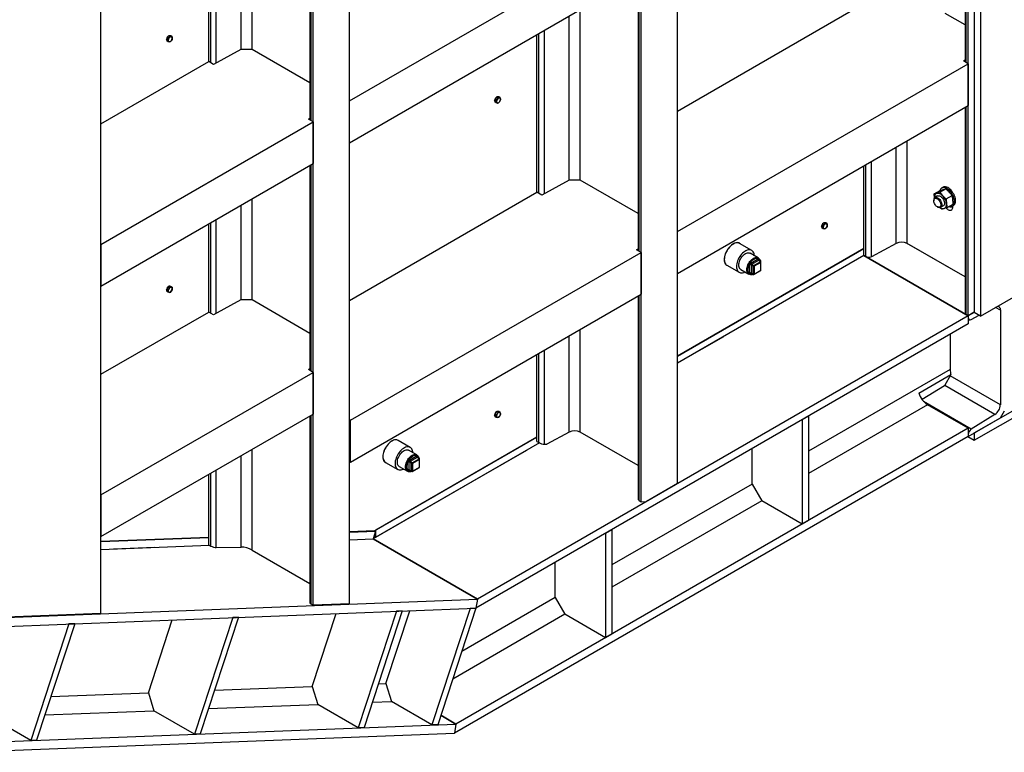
# Model space of a CAD drawing. Header units: millimetres. Extents: x 0 to 25230, y 0 to 17820.
# Tile 126 of 214: x 19130 to 20864, y 6621 to 7911. Entities that reach past the tile are written whole.
import ezdxf

# ---------------------------------------------------------------- set-up
doc = ezdxf.new("R2010")
doc.units = ezdxf.units.MM
doc.linetypes.add('SLD-Sólida', pattern=[0])
doc.layers.add('REFERÊNCIAS', color=9, linetype='SLD-Sólida')

msp = doc.modelspace()

# ---------------------------------------------------------------- linework, layer by layer
at = {"layer": 'REFERÊNCIAS', "linetype": 'SLD-Sólida', "lineweight": 25, "ltscale": 30}
for p, q in [((20821.9, 10473.6), (20821.9, 7388.8)), ((20800, 7389.3), (20800, 9383.4)), ((20810.6, 9389.5), (20810.6, 7395.3)), ((20288.1, 7093.8), (20288.1, 9087.9)), ((20224.4, 7061.9), (20224.4, 9051.1)), ((19710.5, 6882.3), (19710.5, 8754.4)), ((19646.9, 6879.8), (19646.9, 8717.7)), ((20796.5, 7835), (20796.5, 8320.8)), ((20794.4, 8319.7), (20794.4, 7836.2)), ((19641.2, 8192.9), (19641.2, 7733.9)), ((19643.3, 7732.7), (19643.3, 8194)), ((19539.4, 7858), (19539.4, 8134)), ((19519.9, 7858), (19519.9, 8122.8)), ((19476.3, 7834.5), (19476.3, 8097.6)), ((19463, 7836.8), (19463, 8090)), ((19466.6, 7834.7), (19466.6, 8092)), ((19710.5, 7767.4), (20222.4, 8062.9)), ((19710.5, 7693.9), (20222.4, 7989.5)), ((20218.8, 7987.4), (20218.8, 7503.9)), ((20220.9, 7502.7), (20220.9, 7988.6)), ((19273.2, 6865), (19273.2, 7973.5)), ((20117, 7628.1), (20117, 7928.6)), ((20288.1, 7749.7), (20616.2, 7939.1)), ((20097.5, 7628.1), (20097.5, 7917.3)), ((20794.4, 7901.5), (20759.5, 7921.7)), ((20053.9, 7604.5), (20053.9, 7892.2)), ((19388.7, 7876.2), (19388.8, 7876.2)), ((19390.7, 7880.1), (19388.9, 7877.9)), ((19391.5, 7876.3), (19388.9, 7877.9)), ((19388.9, 7877.9), (19388.9, 7875.5)), ((19388.9, 7875.5), (19388.9, 7873.2)), ((19391.5, 7871.6), (19388.9, 7873.2)), ((19392.4, 7882.3), (19390.7, 7880.1)), ((19391.5, 7876.3), (19393.5, 7878.5)), ((19391.7, 7873.9), (19391.5, 7876.3)), ((19393.5, 7871.4), (19391.5, 7871.6)), ((19391.8, 7881.4), (19391.7, 7881.4)), ((19395.1, 7880.7), (19392.4, 7882.3)), ((19394.2, 7882.1), (19392.4, 7882.3)), ((19393.5, 7878.5), (19395.1, 7880.7)), ((19395.1, 7871.3), (19393.5, 7871.4)), ((19396, 7881.9), (19394.2, 7882.1)), ((19395.1, 7880.7), (19397, 7880.5)), ((19397, 7873.4), (19395.1, 7871.3)), ((19398.6, 7880.4), (19396, 7881.9)), ((19397, 7880.5), (19398.6, 7880.4)), ((19398.6, 7875.7), (19397, 7873.4)), ((19398.6, 7880.4), (19398.8, 7878)), ((20040.6, 7606.8), (20040.6, 7884.5)), ((20044.2, 7604.8), (20044.2, 7886.5)), ((19519.6, 7858), (19471.5, 7831.9)), ((19539.4, 7858), (19519.6, 7858)), ((19641.2, 7799.2), (19539.4, 7858)), ((19273.2, 7727.2), (19463, 7836.8)), ((19471.5, 7831.9), (19463, 7836.8)), ((20791.5, 7837.9), (20794.4, 7839.7)), ((20800, 7833), (20791.5, 7837.9)), ((20288.1, 7537.4), (20800, 7833)), ((20800, 7833), (20800, 7759.5)), ((19710.5, 7693.9), (19710.5, 7767.4)), ((19966.3, 7768.7), (19966.4, 7768.7)), ((19968.3, 7772.6), (19966.5, 7770.4)), ((19969.1, 7768.8), (19966.5, 7770.4)), ((19966.5, 7770.4), (19966.5, 7768)), ((19966.5, 7768), (19966.5, 7765.7)), ((19970, 7774.8), (19968.3, 7772.6)), ((19969.1, 7768.8), (19971.1, 7771)), ((19969.3, 7766.4), (19969.1, 7768.8)), ((19969.3, 7773.9), (19969.3, 7773.9)), ((19972.7, 7773.2), (19970, 7774.8)), ((19971.8, 7774.6), (19970, 7774.8)), ((19971.1, 7771), (19972.7, 7773.2)), ((19973.6, 7774.5), (19971.8, 7774.6)), ((19972.7, 7773.2), (19974.6, 7773)), ((19976.2, 7772.9), (19973.6, 7774.5)), ((19974.6, 7773), (19976.2, 7772.9)), ((19976.2, 7768.2), (19974.6, 7765.9)), ((19976.2, 7772.9), (19976.4, 7770.5)), ((19969.1, 7764.1), (19966.5, 7765.7)), ((19971.1, 7763.9), (19969.1, 7764.1)), ((19972.7, 7763.8), (19971.1, 7763.9)), ((19974.6, 7765.9), (19972.7, 7763.8)), ((20288.1, 7463.9), (20800, 7759.5)), ((20794.4, 7756.2), (20794.4, 7394.2)), ((20796.5, 7391.3), (20796.5, 7757.4)), ((19638.4, 7735.6), (19641.2, 7737.4)), ((19646.9, 7730.7), (19638.4, 7735.6)), ((19273.2, 7515), (19646.9, 7730.7)), ((19646.9, 7730.7), (19646.9, 7657.2)), ((20692.5, 7516.7), (20692.5, 7697.4)), ((20673.1, 7516.8), (20673.1, 7686.2)), ((19273.2, 7441.5), (19646.9, 7657.2)), ((19641.2, 7653.9), (19641.2, 7293)), ((19643.3, 7291.8), (19643.3, 7655.1)), ((20616.2, 7495.4), (20616.2, 7653.3)), ((20619.7, 7493.4), (20619.7, 7655.4)), ((20629.5, 7493.3), (20629.5, 7661)), ((20097.2, 7628.1), (20049.1, 7601.9)), ((20117, 7628.1), (20097.2, 7628.1)), ((20218.8, 7569.2), (20117, 7628.1)), ((20750, 7606.8), (20760.4, 7612.8)), ((20755.4, 7615.4), (20753.3, 7614.1)), ((19539.4, 7417.1), (19539.4, 7595.1)), ((19710.5, 7416.3), (20040.6, 7606.8)), ((20049.1, 7601.9), (20040.6, 7606.8)), ((20739.4, 7592.9), (20739.4, 7591.9)), ((20740.3, 7603.7), (20750.7, 7609.7)), ((20746.2, 7600.2), (20741.5, 7597.5)), ((20761.3, 7595), (20771.7, 7601)), ((19519.9, 7417.1), (19519.9, 7583.9)), ((20745.6, 7581.2), (20746.5, 7580.7)), ((20751.5, 7580.2), (20756.2, 7582.9)), ((20763, 7580), (20773.5, 7586)), ((20771.8, 7582.1), (20773.9, 7583.3)), ((20772.5, 7582.5), (20772.5, 7580.2)), ((19476.3, 7393.6), (19476.3, 7558.7)), ((19463, 7395.9), (19463, 7551)), ((19466.6, 7393.8), (19466.6, 7553.1)), ((20541.9, 7547.1), (20542, 7547.1)), ((20543.8, 7550.9), (20542.1, 7548.7)), ((20544.7, 7547.2), (20542.1, 7548.7)), ((20542.1, 7548.7), (20542.1, 7546.4)), ((20542.1, 7546.4), (20542.1, 7544)), ((20544.7, 7542.5), (20542.1, 7544)), ((20545.6, 7553.1), (20543.8, 7550.9)), ((20544.7, 7547.2), (20546.6, 7549.3)), ((20544.9, 7544.8), (20544.7, 7547.2)), ((20546.6, 7542.3), (20544.7, 7542.5)), ((20544.9, 7552.3), (20544.9, 7552.3)), ((20548.3, 7551.6), (20545.6, 7553.1)), ((20547.4, 7553), (20545.6, 7553.1)), ((20546.6, 7549.3), (20548.3, 7551.6)), ((20548.3, 7542.2), (20546.6, 7542.3)), ((20549.2, 7552.8), (20547.4, 7553)), ((20548.3, 7551.6), (20550.2, 7551.4)), ((20550.2, 7544.3), (20548.3, 7542.2)), ((20551.8, 7551.3), (20549.2, 7552.8)), ((20550.2, 7551.4), (20551.8, 7551.3)), ((20551.8, 7546.6), (20550.2, 7544.3)), ((20551.8, 7551.3), (20551.9, 7548.9)), ((20288.1, 7463.9), (20288.1, 7537.4)), ((19273.2, 7515), (19273.2, 7441.5)), ((20215.9, 7505.6), (20218.8, 7507.4)), ((20288.1, 7318.3), (20616.2, 7507.7)), ((20616.2, 7507.6), (20288.1, 7318.2)), ((20393.6, 7517.8), (20393.5, 7518)), ((20418.8, 7504.4), (20397.5, 7516.8)), ((20673.1, 7516.8), (20629.5, 7493.3)), ((20794.4, 7457.7), (20691.2, 7517.3)), ((20794.4, 7457.8), (20692.5, 7516.7)), ((19712.5, 7205.2), (20224.4, 7500.7)), ((20224.4, 7500.7), (20215.9, 7505.6)), ((20224.4, 7500.7), (20224.4, 7427.2)), ((20616.3, 7495.4), (20288.1, 7305.9)), ((20616.2, 7495.3), (20288.1, 7305.9)), ((20430.1, 7491.3), (20416, 7499.4)), ((20417.3, 7482.1), (20429.3, 7489)), ((20431.3, 7490.1), (20431, 7490.3)), ((20431.8, 7489.8), (20431.5, 7490.1)), ((20619.7, 7493.4), (20616.2, 7495.4)), ((20616.2, 7495.3), (20800, 7389.2)), ((20800, 7389.2), (20616.2, 7495.3)), ((20372.2, 7481), (20372.4, 7481)), ((20375.2, 7478.2), (20396.6, 7465.9)), ((20415.1, 7464.5), (20415.1, 7478.4)), ((20421.5, 7476.4), (20418, 7478.4)), ((20418, 7478.4), (20418, 7464.5)), ((20430.7, 7486.6), (20418.7, 7479.6)), ((20422.2, 7477.6), (20418.7, 7479.6)), ((20421.5, 7462.5), (20421.5, 7476.4)), ((20422.2, 7477.6), (20434.2, 7484.5)), ((20434.9, 7483.3), (20422.9, 7476.4)), ((20422.9, 7476.4), (20422.9, 7462.5)), ((20434.2, 7484.5), (20430.7, 7486.6)), ((20434.7, 7484.6), (20431.2, 7486.6)), ((20431.4, 7487.8), (20431.4, 7486.5)), ((20434.9, 7469.4), (20434.9, 7483.3)), ((20435.2, 7469.9), (20435.2, 7483.7)), ((20399.5, 7470.9), (20413.6, 7462.7)), ((20414.9, 7462.4), (20415.2, 7462.2)), ((20415.3, 7462.1), (20415.7, 7462)), ((20418.4, 7464), (20417.3, 7463.3)), ((20421.5, 7462.5), (20418, 7464.5)), ((20418.2, 7464.1), (20421.7, 7462)), ((20422.7, 7462), (20434.7, 7469)), ((20422.9, 7462.5), (20434.9, 7469.4)), ((19390.7, 7439.1), (19388.9, 7436.9)), ((19391.5, 7435.4), (19388.9, 7436.9)), ((19388.9, 7436.9), (19388.9, 7434.6)), ((19392.4, 7441.3), (19390.7, 7439.1)), ((19391.5, 7435.4), (19393.5, 7437.5)), ((19391.8, 7440.5), (19391.7, 7440.5)), ((19395.1, 7439.8), (19392.4, 7441.3)), ((19394.2, 7441.2), (19392.4, 7441.3)), ((19393.5, 7437.5), (19395.1, 7439.8)), ((19396, 7441), (19394.2, 7441.2)), ((19395.1, 7439.8), (19397, 7439.6)), ((19398.6, 7439.5), (19396, 7441)), ((19397, 7439.6), (19398.6, 7439.5)), ((19398.6, 7439.5), (19398.8, 7437.1)), ((20821.9, 7388.8), (20928, 7450)), ((19388.7, 7435.3), (19388.8, 7435.3)), ((19388.9, 7434.6), (19388.9, 7432.2)), ((19391.5, 7430.7), (19388.9, 7432.2)), ((19391.7, 7433), (19391.5, 7435.4)), ((19393.5, 7430.5), (19391.5, 7430.7)), ((19395.1, 7430.4), (19393.5, 7430.5)), ((19397, 7432.5), (19395.1, 7430.4)), ((19398.6, 7434.8), (19397, 7432.5)), ((19712.5, 7131.7), (20224.4, 7427.2)), ((20218.8, 7424), (20218.8, 7066)), ((20220.9, 7064), (20220.9, 7425.1)), ((19519.6, 7417.1), (19471.5, 7391)), ((19539.4, 7417.1), (19519.6, 7417.1)), ((19641.2, 7358.3), (19539.4, 7417.1)), ((20856.6, 7399), (20848.1, 7403.9)), ((19273.2, 7286.3), (19463, 7395.9)), ((19471.5, 7391), (19463, 7395.9)), ((20800, 7389.2), (19936.2, 6890.5)), ((20800, 7389.3), (20796.5, 7391.3)), ((20810.6, 7395.4), (20800, 7389.3)), ((20810.6, 7395.3), (20800, 7389.2)), ((20800, 7389.2), (20800, 7374.9)), ((20800, 7389.2), (20800, 7385.9)), ((20805.5, 7382.5), (20819.6, 7390.1)), ((20821.9, 7388.8), (20810.6, 7395.3)), ((20856.6, 7399), (20856.6, 7232.4)), ((20800, 7374.9), (19933.4, 6874.6)), ((20800, 7383.2), (20801.7, 7382.2)), ((20097.5, 7184.6), (20097.5, 7353.9)), ((20117, 7184.4), (20117, 7365.2)), ((20289.6, 7306.8), (20369.5, 7352.9)), ((20768.2, 7356.5), (20768.2, 7294.5)), ((20040.6, 7168), (20040.6, 7321.1)), ((20044.2, 7166), (20044.2, 7323.1)), ((20053.9, 7163.3), (20053.9, 7328.7)), ((19273.2, 7074), (19646.9, 7289.7)), ((19638.4, 7294.6), (19641.2, 7296.4)), ((19646.9, 7289.7), (19638.4, 7294.6)), ((19646.9, 7289.7), (19646.9, 7216.2)), ((20768.2, 7294.5), (20519.1, 7150.7)), ((20713.1, 7253), (20769.7, 7285.6)), ((20769.7, 7285.6), (20758.4, 7266)), ((20856.6, 7232.4), (20768.4, 7283.3)), ((20758.4, 7266), (20718.8, 7241.7)), ((20847, 7215.5), (20758.6, 7266.5)), ((20728.6, 7232.4), (20519.1, 7111.5)), ((20805.5, 7189.9), (20721.4, 7238.5)), ((20800, 7191.2), (20728.6, 7232.4)), ((20810.6, 7183), (20916.7, 7244.2)), ((20810.6, 7170), (20916.7, 7231.2)), ((19273.2, 7000.5), (19646.9, 7216.2)), ((19641.2, 7213), (19641.2, 6883.9)), ((19643.3, 6881.9), (19643.3, 7214.2)), ((19966.3, 7214.8), (19966.4, 7214.8)), ((19968.3, 7218.7), (19966.5, 7216.5)), ((19969.1, 7214.9), (19966.5, 7216.5)), ((19966.5, 7216.5), (19966.5, 7214.1)), ((19966.5, 7214.1), (19966.5, 7211.7)), ((19969.1, 7210.2), (19966.5, 7211.7)), ((19970, 7220.9), (19968.3, 7218.7)), ((19969.1, 7214.9), (19971.1, 7217)), ((19969.3, 7212.5), (19969.1, 7214.9)), ((19969.3, 7220), (19969.3, 7220)), ((19972.7, 7219.3), (19970, 7220.9)), ((19971.8, 7220.7), (19970, 7220.9)), ((19971.1, 7217), (19972.7, 7219.3)), ((19973.6, 7220.5), (19971.8, 7220.7)), ((19972.7, 7219.3), (19974.6, 7219.1)), ((19974.6, 7212), (19972.7, 7209.9)), ((19976.2, 7219), (19973.6, 7220.5)), ((19974.6, 7219.1), (19976.2, 7219)), ((19976.2, 7214.3), (19974.6, 7212)), ((19976.2, 7219), (19976.4, 7216.6)), ((20519.1, 7212.7), (20507.8, 7206.2)), ((20519.1, 7212.7), (20519.1, 7029)), ((20847, 7215.5), (20805.5, 7189.9)), ((20856.6, 7209.6), (20863.7, 7221.8)), ((19712.5, 7205.2), (19710.5, 7206.3)), ((19712.5, 7131.7), (19712.5, 7205.2)), ((19971.1, 7210), (19969.1, 7210.2)), ((19972.7, 7209.9), (19971.1, 7210)), ((20507.8, 7206.2), (20507.8, 7022.5)), ((20800, 7176.9), (20856.6, 7209.6)), ((20800, 7176.9), (19895.4, 6654.7)), ((20800, 7191.2), (19898.2, 6670.5)), ((20097.5, 7184.6), (20058.4, 7163.5)), ((20218.8, 7125.6), (20117, 7184.4)), ((20800, 7191.2), (20800, 7176.9)), ((20800, 7180.2), (20800, 7176.9)), ((20810.6, 7183), (20810.6, 7170)), ((20045, 7165.6), (19752.3, 6996.6)), ((19754.9, 7010.5), (20040.6, 7175.4)), ((20040.6, 7175.3), (19757.3, 7011.7)), ((20045, 7165.6), (19757.3, 6999.5)), ((19792.6, 7170.8), (19792.5, 7171.1)), ((19817.8, 7157.5), (19796.5, 7169.8)), ((20040.6, 7168), (20044.2, 7166)), ((20053.9, 7163.3), (20058.4, 7163.5)), ((20799.3, 7176.5), (20810.6, 7170)), ((19519.9, 6982), (19519.9, 7143)), ((19539.4, 6976.7), (19539.4, 7154.2)), ((19829.1, 7144.3), (19814.9, 7152.5)), ((19816.2, 7135.1), (19828.3, 7142.1)), ((19830.3, 7143.1), (19829.9, 7143.4)), ((19830.8, 7142.8), (19830.5, 7143.1)), ((19943.2, 7106.8), (20023.1, 7152.9)), ((20419.4, 7093.1), (20419.4, 7155.2)), ((19710.5, 7132.8), (19712.5, 7131.7)), ((19771.1, 7134.1), (19771.4, 7134.1)), ((19774.2, 7131.2), (19795.6, 7118.9)), ((19814.1, 7117.6), (19814.1, 7131.5)), ((19820.5, 7129.4), (19816.9, 7131.5)), ((19816.9, 7131.5), (19816.9, 7117.6)), ((19829.7, 7139.6), (19817.6, 7132.7)), ((19821.2, 7130.6), (19817.6, 7132.7)), ((19820.5, 7115.5), (19820.5, 7129.4)), ((19821.2, 7130.6), (19833.2, 7137.6)), ((19833.9, 7136.3), (19821.9, 7129.4)), ((19821.9, 7129.4), (19821.9, 7115.5)), ((19833.2, 7137.6), (19829.7, 7139.6)), ((19833.7, 7137.6), (19830.2, 7139.7)), ((19830.4, 7140.8), (19830.4, 7139.5)), ((19833.9, 7122.5), (19833.9, 7136.3)), ((19834.2, 7122.9), (19834.2, 7136.8)), ((19463, 6985.9), (19463, 7110.1)), ((19466.6, 6983.9), (19466.6, 7112.2)), ((19476.3, 6981.2), (19476.3, 7117.8)), ((19798.4, 7123.9), (19812.6, 7115.7)), ((19813.8, 7115.5), (19814.2, 7115.3)), ((19814.3, 7115.1), (19814.7, 7115)), ((19817.4, 7117), (19816.2, 7116.3)), ((19820.5, 7115.5), (19816.9, 7117.6)), ((19817.1, 7117.1), (19820.7, 7115.1)), ((19821.7, 7115.1), (19833.7, 7122)), ((19821.9, 7115.5), (19833.9, 7122.5)), ((20419.4, 7093.1), (20172.6, 6950.6)), ((20288.1, 7093.8), (20233.6, 7062.3)), ((20419.4, 7093.1), (20436.4, 7063.7)), ((19273.2, 7074), (19273.2, 7000.5)), ((20436.4, 7063.7), (20172.6, 6911.4)), ((20220.9, 7064), (20224.4, 7061.9)), ((20224.4, 7061.9), (20233.6, 7062.3)), ((20507.8, 7022.5), (20436.4, 7063.7)), ((20519.1, 7029), (20507.8, 7022.5)), ((19754.9, 7010.5), (19710.5, 7008.8)), ((19710.5, 7008.5), (19756.8, 7010.3)), ((19756.8, 7010.3), (19752.3, 6996.6)), ((19756.8, 7010.3), (19755.7, 7010.9)), ((19757.3, 7011.7), (19757.2, 7011.8)), ((19757.3, 6999.5), (19757.3, 7011.7)), ((20172.6, 7012.7), (20161.3, 7006.2)), ((20161.3, 7006.2), (20161.3, 6822.5)), ((20172.6, 7012.7), (20172.6, 6829)), ((19463, 6999.1), (19273.2, 6991.8)), ((19273.2, 6991.6), (19463, 6998.9)), ((19463, 6985.9), (19466.6, 6983.9)), ((19710.5, 6995), (19752.3, 6996.6)), ((19710.5, 6995), (19752.3, 6996.6)), ((19936.2, 6890.5), (19752.3, 6996.6)), ((19752.3, 6996.6), (19936.2, 6890.5)), ((19757.3, 6999.5), (19753.9, 7001.4)), ((19273.2, 6978), (19463.9, 6985.4)), ((19273.2, 6978), (19463.9, 6985.4)), ((19295.4, 6978.9), (19367.8, 6981.7)), ((19476.3, 6981.2), (19519.9, 6982)), ((19539.4, 6976.7), (19641.2, 6917.9)), ((20072.9, 6893.1), (20072.9, 6955.2)), ((19088.5, 6857.6), (19936.2, 6890.5)), ((19710.5, 6882.3), (19646.9, 6879.8)), ((20072.9, 6893.1), (19908.4, 6798.1)), ((19936.2, 6890.5), (19933.4, 6874.6)), ((19936.2, 6890.5), (19933.4, 6874.6)), ((20072.9, 6893.1), (20089.9, 6863.7)), ((19088.5, 6841.8), (19933.4, 6874.6)), ((19273.2, 6865), (19089.4, 6857.9)), ((19643.3, 6881.9), (19646.9, 6879.8)), ((19645, 6736.8), (19687, 6865.1)), ((19793.5, 6869.2), (19726.2, 6663.9)), ((19803.7, 6869.6), (19736.5, 6664.3)), ((19774.7, 6741.8), (19816.7, 6870.1)), ((19803.7, 6869.6), (19793.5, 6869.2)), ((19923.2, 6874.2), (19855.9, 6668.9)), ((19933.4, 6874.6), (19866.2, 6669.3)), ((19933.4, 6874.6), (19923.2, 6874.2)), ((19356.6, 6725.6), (19398.6, 6853.9)), ((19505.1, 6858), (19437.9, 6652.7)), ((19515.4, 6858.4), (19448.1, 6653.1)), ((19515.4, 6858.4), (19505.1, 6858)), ((20089.9, 6863.7), (19892.5, 6749.8)), ((20161.3, 6822.5), (20089.9, 6863.7)), ((19216.7, 6846.8), (19149.5, 6641.5)), ((19227, 6847.2), (19159.7, 6641.9)), ((19227, 6847.2), (19216.7, 6846.8)), ((20172.6, 6829), (20161.3, 6822.5)), ((19473.3, 6730.1), (19645, 6736.8)), ((19645, 6736.8), (19654.8, 6705.1)), ((19761.7, 6741.3), (19774.7, 6741.8)), ((19774.7, 6741.8), (19784.5, 6710.1)), ((19185, 6718.9), (19356.6, 6725.6)), ((19356.6, 6725.6), (19366.4, 6693.9)), ((19751.1, 6708.8), (19784.5, 6710.1)), ((19855.9, 6668.9), (19784.5, 6710.1)), ((19174.3, 6686.5), (19366.4, 6693.9)), ((19437.9, 6652.7), (19366.4, 6693.9)), ((19462.7, 6697.6), (19654.8, 6705.1)), ((19726.2, 6663.9), (19654.8, 6705.1)), ((19149.5, 6641.5), (19078.1, 6682.7)), ((19871.6, 6685.9), (19898.2, 6670.5)), ((19898.2, 6670.5), (19871.6, 6685.9)), ((19050.5, 6637.6), (19898.2, 6670.5)), ((19736.5, 6664.3), (19726.2, 6663.9)), ((19866.2, 6669.3), (19855.9, 6668.9)), ((19898.2, 6670.5), (19895.4, 6654.7)), ((19898.2, 6670.5), (19895.4, 6654.7)), ((19021.2, 6620.7), (19895.4, 6654.7)), ((19159.7, 6641.9), (19149.5, 6641.5)), ((19448.1, 6653.1), (19437.9, 6652.7))]:
    msp.add_line(p, q, dxfattribs=at)
at = {"layer": 'REFERÊNCIAS', "linetype": 'SLD-Sólida', "lineweight": 25, "ltscale": 30, "flags": 128}
for points in [[(19388.9, 7877.1), (19388.8, 7876.8), (19388.7, 7875.6)], [(19388.7, 7875.6), (19388.8, 7874.5), (19388.9, 7874.3)], [(19388.8, 7875.6), (19388.9, 7876.8), (19388.9, 7876.8)], [(19388.9, 7874.5), (19388.9, 7874.6), (19388.8, 7875.6)], [(19393.5, 7882.2), (19394.3, 7882.1), (19394.6, 7882.1)], [(19966.5, 7769.6), (19966.4, 7769.3), (19966.3, 7768.1)], [(19966.3, 7768.1), (19966.5, 7769.3), (19966.5, 7769.3)], [(19966.3, 7768.1), (19966.4, 7767), (19966.5, 7766.8)], [(19966.5, 7767), (19966.5, 7767.1), (19966.3, 7768.1)], [(19971.1, 7774.7), (19971.9, 7774.7), (19972.2, 7774.6)], [(20750.5, 7610.9), (20749.9, 7609.2), (20749.9, 7609.2)], [(20765.8, 7581.6), (20766, 7581.5), (20767.8, 7581.2), (20769.4, 7581.3), (20770.9, 7581.6), (20772.2, 7582.3), (20773.3, 7583.3), (20774.3, 7584.6), (20775, 7586.1), (20775.4, 7587.9), (20775.6, 7589.9), (20775.6, 7592), (20775.3, 7594.3), (20774.7, 7596.6), (20773.9, 7599), (20772.9, 7601.3), (20771.7, 7603.6), (20770.3, 7605.7), (20768.8, 7607.8), (20767.1, 7609.6), (20765.4, 7611.2), (20763.6, 7612.6), (20761.8, 7613.6), (20759.9, 7614.4), (20758.2, 7614.9), (20756.5, 7615), (20755, 7614.8), (20753.6, 7614.3), (20752.3, 7613.4), (20751.3, 7612.3), (20750.5, 7610.9), (20750.5, 7610.9)], [(20773.9, 7583.3), (20774.3, 7583.6), (20775.5, 7584.5), (20776.4, 7585.8), (20777.1, 7587.4), (20777.5, 7589.1), (20777.7, 7591.1), (20777.7, 7593.3), (20777.4, 7595.5), (20776.8, 7597.8), (20776.1, 7600.2), (20775.1, 7602.5), (20773.8, 7604.8), (20772.5, 7607), (20770.9, 7609), (20769.3, 7610.8), (20767.5, 7612.4), (20765.7, 7613.8), (20763.9, 7614.9), (20762.1, 7615.6), (20760.3, 7616.1), (20758.6, 7616.2), (20757.1, 7616), (20755.7, 7615.5), (20755.4, 7615.4)], [(20741.1, 7595.8), (20742, 7596.2), (20743.1, 7596.3), (20744.3, 7596), (20745.5, 7595.5), (20746.8, 7594.6), (20748, 7593.5), (20749.1, 7592.2), (20750, 7590.7), (20750.8, 7589.1), (20751.4, 7587.5), (20751.7, 7585.9), (20751.8, 7584.4), (20751.6, 7583.1), (20751.2, 7582), (20750.5, 7581.1), (20749.7, 7580.6), (20748.6, 7580.3), (20747.5, 7580.4), (20746.3, 7580.8), (20745, 7581.5), (20743.8, 7582.5), (20742.6, 7583.7), (20741.6, 7585.2), (20740.7, 7586.7), (20740, 7588.3), (20739.6, 7589.9), (20739.4, 7591.5), (20739.5, 7592.9), (20739.8, 7594.1), (20740.3, 7595.1), (20741.1, 7595.8)], [(20744.7, 7605), (20743.7, 7604.5), (20742.8, 7603.8), (20742, 7602.9), (20741.4, 7601.8), (20741, 7600.5), (20740.7, 7599.1), (20740.6, 7597.6), (20740.7, 7596.8)], [(20741.3, 7597.4), (20742.3, 7597.8), (20743.5, 7597.9), (20744.7, 7597.7), (20746.1, 7597.2), (20747.4, 7596.4), (20748.7, 7595.3), (20749.9, 7593.9), (20751, 7592.4), (20752, 7590.7), (20752.7, 7589), (20753.2, 7587.3), (20753.5, 7585.6), (20753.5, 7584.1), (20753.3, 7582.7), (20752.8, 7581.5), (20752.1, 7580.6), (20751.1, 7580), (20750.1, 7579.7), (20748.8, 7579.8), (20747.5, 7580.1), (20746.5, 7580.7)], [(20744.7, 7605), (20745.8, 7605.2), (20747.1, 7605.2), (20748.4, 7605), (20749.7, 7604.6), (20751.1, 7603.9), (20752.5, 7603), (20753.9, 7601.9), (20755.2, 7600.7)], [(20746.2, 7600.2), (20746.9, 7600.5), (20748, 7600.7), (20749.3, 7600.6), (20750.6, 7600.1), (20751.9, 7599.3), (20753.2, 7598.2), (20754.5, 7596.9), (20755.6, 7595.5), (20756.6, 7593.8), (20757.4, 7592.1), (20757.9, 7590.4), (20758.2, 7588.7), (20758.3, 7587.1), (20758.1, 7585.7), (20757.7, 7584.5), (20757, 7583.5), (20756.2, 7582.9)], [(20757.8, 7578.2), (20758.8, 7578.6), (20759.7, 7579.3), (20760.5, 7580.2), (20761.1, 7581.3), (20761.5, 7582.6), (20761.8, 7584), (20761.8, 7585.6), (20761.7, 7587.2)], [(20772.5, 7580.2), (20772.3, 7578.7), (20771.9, 7577.3), (20771.3, 7576.2), (20770.4, 7575.4), (20769.4, 7574.9), (20768.1, 7574.7), (20766.8, 7574.9), (20765.4, 7575.4), (20764, 7576.2), (20762.5, 7577.3), (20761.2, 7578.7), (20760.8, 7579.2)], [(20772.4, 7579.5), (20771, 7580.3), (20769.7, 7581.3)], [(20771.7, 7579.8), (20771, 7580.3), (20769.7, 7581.3)], [(20542.1, 7548), (20542, 7547.6), (20541.9, 7546.4)], [(20541.9, 7546.5), (20542.1, 7547.6), (20542.1, 7547.7)], [(20542.1, 7545.4), (20542.1, 7545.4), (20541.9, 7546.5)], [(20541.9, 7546.4), (20542, 7545.4), (20542.1, 7545.1)], [(20546.7, 7553), (20547.5, 7553), (20547.7, 7552.9)], [(20399.2, 7515.8), (20398, 7516.8), (20396.5, 7517.5), (20394.9, 7517.9), (20393.1, 7518), (20391.3, 7517.8), (20389.4, 7517.3), (20387.4, 7516.4), (20385.4, 7515.2), (20383.4, 7513.8), (20381.5, 7512.1), (20379.6, 7510.2), (20377.8, 7508.1), (20376.2, 7505.8), (20374.8, 7503.4), (20373.5, 7500.9), (20372.4, 7498.3), (20371.6, 7495.7), (20371, 7493.2), (20370.6, 7490.7), (20370.5, 7488.3)], [(20397.5, 7516.8), (20396.4, 7517.3), (20394.8, 7517.7), (20393.1, 7517.8), (20391.2, 7517.6), (20389.3, 7517), (20387.4, 7516.2), (20385.4, 7515), (20383.4, 7513.6), (20381.5, 7512), (20379.7, 7510.1), (20377.9, 7508), (20376.3, 7505.7), (20374.9, 7503.3), (20373.6, 7500.8), (20372.6, 7498.3), (20371.7, 7495.7), (20371.1, 7493.2), (20370.8, 7490.8), (20370.6, 7488.4)], [(20423.4, 7495.1), (20423.3, 7496.4), (20423, 7498.5), (20422.4, 7500.3), (20421.5, 7501.9), (20420.5, 7503.2), (20419.2, 7504.2), (20417.8, 7504.9), (20416.2, 7505.4), (20414.4, 7505.5), (20412.6, 7505.2), (20410.7, 7504.7), (20408.7, 7503.9), (20406.7, 7502.7), (20404.8, 7501.3), (20402.9, 7499.6), (20401, 7497.7), (20399.3, 7495.6), (20397.7, 7493.4), (20396.3, 7491), (20395, 7488.5), (20393.9, 7486), (20393.1, 7483.4), (20392.5, 7480.9), (20392.1, 7478.4), (20392, 7476.1)], [(20396.1, 7478.4), (20396.2, 7480.5), (20396.6, 7482.6), (20397.2, 7484.8), (20398, 7487), (20399, 7489.1), (20400.3, 7491.2), (20401.6, 7493.2), (20403.2, 7494.9), (20404.8, 7496.5), (20406.4, 7497.8), (20408.2, 7498.9), (20409.8, 7499.6), (20411.5, 7500.1), (20413.1, 7500.2), (20414.5, 7500), (20415.8, 7499.5), (20416, 7499.4)], [(20410.2, 7470.3), (20410.3, 7472.3), (20410.7, 7474.4), (20411.3, 7476.6), (20412.1, 7478.8), (20413.2, 7481), (20414.4, 7483), (20415.8, 7485), (20417.3, 7486.8), (20418.9, 7488.3), (20420.6, 7489.7), (20422.3, 7490.7), (20424, 7491.5), (20425.6, 7491.9), (20427.2, 7492.1), (20428.7, 7491.9), (20430, 7491.4), (20431.1, 7490.6), (20431.5, 7490.1)], [(20411.5, 7469.8), (20411.7, 7471.8), (20412.1, 7474), (20412.7, 7476.2), (20413.5, 7478.4), (20414.6, 7480.5), (20415.8, 7482.6), (20417.2, 7484.5), (20418.8, 7486.2), (20420.4, 7487.7), (20422.1, 7489), (20423.8, 7490), (20425.5, 7490.7), (20427.1, 7491), (20428.6, 7491.1), (20430, 7490.8), (20431, 7490.3)], [(20411.9, 7469.6), (20412, 7471.6), (20412.4, 7473.8), (20413, 7476), (20413.9, 7478.2), (20414.9, 7480.3), (20416.2, 7482.4), (20417.6, 7484.3), (20419.1, 7486), (20420.7, 7487.5), (20422.4, 7488.8), (20424.1, 7489.8), (20425.8, 7490.5), (20427.4, 7490.8), (20429, 7490.8), (20430.4, 7490.6), (20431.6, 7489.9), (20432.7, 7489), (20433.5, 7487.8), (20434.2, 7486.3), (20434.5, 7484.7)], [(20370.5, 7488.3), (20370.6, 7486.1), (20371, 7484), (20371.6, 7482.2), (20372.4, 7480.6), (20373.5, 7479.3), (20374.8, 7478.2), (20376.2, 7477.5), (20376.9, 7477.3)], [(20370.6, 7488.4), (20370.8, 7486.2), (20371.1, 7484.2), (20371.7, 7482.4), (20372.6, 7480.8), (20373.6, 7479.5), (20374.9, 7478.4), (20375.2, 7478.2)], [(20392, 7476.1), (20392.1, 7473.9), (20392.5, 7471.8), (20393.1, 7470), (20393.9, 7468.4), (20395, 7467.1), (20396.3, 7466.1), (20397.7, 7465.4), (20399.3, 7465), (20401, 7464.9), (20402.9, 7465.1), (20404.8, 7465.6), (20406.7, 7466.5), (20406.9, 7466.6)], [(20399.5, 7470.9), (20399, 7471.2), (20398, 7472.1), (20397.2, 7473.3), (20396.6, 7474.8), (20396.2, 7476.5), (20396.1, 7478.4)], [(20415.3, 7462.1), (20414.4, 7462.3), (20413.2, 7463), (20412.1, 7463.9), (20411.3, 7465.2), (20410.7, 7466.7), (20410.3, 7468.4), (20410.2, 7470.3)], [(20414.9, 7462.4), (20414.6, 7462.6), (20413.5, 7463.5), (20412.7, 7464.8), (20412.1, 7466.2), (20411.7, 7467.9), (20411.5, 7469.8)], [(20421.5, 7462.2), (20420.7, 7461.9), (20419.1, 7461.5), (20417.6, 7461.5), (20416.2, 7461.8), (20414.9, 7462.4), (20413.9, 7463.3), (20413, 7464.6), (20412.4, 7466), (20412, 7467.7), (20411.9, 7469.6)], [(19393.5, 7441.2), (19394.3, 7441.2), (19394.6, 7441.1)], [(19388.9, 7436.2), (19388.8, 7435.8), (19388.7, 7434.6)], [(19388.7, 7434.6), (19388.8, 7433.6), (19388.9, 7433.3)], [(19388.8, 7434.7), (19388.9, 7435.8), (19388.9, 7435.9)], [(19388.9, 7433.6), (19388.9, 7433.6), (19388.8, 7434.7)], [(20851.8, 7406), (20851.8, 7406), (20853.2, 7405.6), (20854.4, 7404.9), (20855.3, 7403.9), (20856, 7402.5), (20856.5, 7400.9), (20856.6, 7399)], [(19966.5, 7215.7), (19966.4, 7215.3), (19966.3, 7214.1)], [(19966.3, 7214.2), (19966.5, 7215.4), (19966.5, 7215.4)], [(19966.5, 7213.1), (19966.5, 7213.2), (19966.3, 7214.2)], [(19966.3, 7214.1), (19966.4, 7213.1), (19966.5, 7212.8)], [(19971.1, 7220.8), (19971.9, 7220.7), (19972.2, 7220.7)], [(19798.1, 7168.8), (19796.9, 7169.8), (19795.5, 7170.5), (19793.9, 7170.9), (19792.1, 7171), (19790.2, 7170.8), (19788.3, 7170.3), (19786.3, 7169.4), (19784.3, 7168.3), (19782.3, 7166.8), (19780.4, 7165.1), (19778.6, 7163.2), (19776.8, 7161.1), (19775.2, 7158.8), (19773.7, 7156.4), (19772.5, 7153.9), (19771.4, 7151.3), (19770.5, 7148.7), (19769.9, 7146.2), (19769.5, 7143.7), (19769.4, 7141.3)], [(19796.5, 7169.8), (19795.4, 7170.3), (19793.8, 7170.7), (19792, 7170.8), (19790.2, 7170.6), (19788.3, 7170.1), (19786.3, 7169.2), (19784.3, 7168.1), (19782.4, 7166.7), (19780.5, 7165), (19778.6, 7163.1), (19776.9, 7161), (19775.3, 7158.7), (19773.9, 7156.3), (19772.6, 7153.8), (19771.5, 7151.3), (19770.7, 7148.8), (19770.1, 7146.2), (19769.7, 7143.8), (19769.6, 7141.4)], [(19822.4, 7148.2), (19822.3, 7149.5), (19821.9, 7151.5), (19821.3, 7153.3), (19820.5, 7154.9), (19819.4, 7156.2), (19818.2, 7157.2), (19816.7, 7158), (19815.1, 7158.4), (19813.4, 7158.5), (19811.5, 7158.3), (19809.6, 7157.7), (19807.7, 7156.9), (19805.7, 7155.7), (19803.7, 7154.3), (19801.8, 7152.7), (19800, 7150.8), (19798.3, 7148.7), (19796.7, 7146.4), (19795.2, 7144), (19794, 7141.5), (19792.9, 7139), (19792.1, 7136.4), (19791.4, 7133.9), (19791.1, 7131.5), (19791, 7129.1)], [(19795, 7131.5), (19795.1, 7133.5), (19795.5, 7135.6), (19796.1, 7137.8), (19797, 7140), (19798, 7142.2), (19799.2, 7144.2), (19800.6, 7146.2), (19802.1, 7148), (19803.7, 7149.5), (19805.4, 7150.8), (19807.1, 7151.9), (19808.8, 7152.7), (19810.5, 7153.1), (19812, 7153.2), (19813.5, 7153.1), (19814.8, 7152.6), (19814.9, 7152.5)], [(19809.2, 7123.3), (19809.3, 7125.3), (19809.7, 7127.5), (19810.3, 7129.6), (19811.1, 7131.8), (19812.1, 7134), (19813.4, 7136.1), (19814.7, 7138), (19816.3, 7139.8), (19817.9, 7141.4), (19819.6, 7142.7), (19821.3, 7143.7), (19822.9, 7144.5), (19824.6, 7144.9), (19826.2, 7145.1), (19827.6, 7144.9), (19828.9, 7144.4), (19830.1, 7143.6), (19830.5, 7143.1)], [(19810.5, 7122.8), (19810.6, 7124.9), (19811, 7127), (19811.6, 7129.2), (19812.5, 7131.4), (19813.5, 7133.5), (19814.8, 7135.6), (19816.2, 7137.5), (19817.7, 7139.2), (19819.4, 7140.8), (19821, 7142), (19822.7, 7143), (19824.4, 7143.7), (19826, 7144), (19827.6, 7144.1), (19829, 7143.8), (19829.9, 7143.4)], [(19810.9, 7122.6), (19811, 7124.7), (19811.4, 7126.8), (19812, 7129), (19812.8, 7131.2), (19813.9, 7133.3), (19815.1, 7135.4), (19816.5, 7137.3), (19818.1, 7139), (19819.7, 7140.6), (19821.4, 7141.8), (19823.1, 7142.8), (19824.8, 7143.5), (19826.4, 7143.8), (19827.9, 7143.9), (19829.3, 7143.6), (19830.6, 7143), (19831.6, 7142), (19832.5, 7140.8), (19833.1, 7139.4), (19833.5, 7137.7)], [(19769.4, 7141.3), (19769.5, 7139.1), (19769.9, 7137), (19770.5, 7135.2), (19771.4, 7133.6), (19772.5, 7132.3), (19773.7, 7131.2), (19775.2, 7130.5), (19775.9, 7130.3)], [(19769.6, 7141.4), (19769.7, 7139.2), (19770.1, 7137.2), (19770.7, 7135.4), (19771.5, 7133.8), (19772.6, 7132.5), (19773.9, 7131.5), (19774.2, 7131.2)], [(19791, 7129.1), (19791.1, 7126.9), (19791.4, 7124.9), (19792.1, 7123.1), (19792.9, 7121.5), (19794, 7120.2), (19795.2, 7119.1), (19796.7, 7118.4), (19798.3, 7118), (19800, 7117.9), (19801.8, 7118.1), (19803.7, 7118.6), (19805.7, 7119.5), (19805.9, 7119.6)], [(19798.4, 7123.9), (19798, 7124.2), (19797, 7125.1), (19796.1, 7126.4), (19795.5, 7127.9), (19795.1, 7129.6), (19795, 7131.5)], [(19814.3, 7115.1), (19813.4, 7115.4), (19812.1, 7116), (19811.1, 7117), (19810.3, 7118.2), (19809.7, 7119.7), (19809.3, 7121.4), (19809.2, 7123.3)], [(19813.8, 7115.5), (19813.5, 7115.7), (19812.5, 7116.6), (19811.6, 7117.8), (19811, 7119.3), (19810.6, 7121), (19810.5, 7122.8)], [(19820.5, 7115.2), (19819.7, 7114.9), (19818.1, 7114.6), (19816.5, 7114.5), (19815.1, 7114.8), (19813.9, 7115.4), (19812.8, 7116.4), (19812, 7117.6), (19811.4, 7119.1), (19811, 7120.7), (19810.9, 7122.6)]]:
    msp.add_lwpolyline(points, dxfattribs=at)
at = {"layer": 'REFERÊNCIAS', "linetype": 'SLD-Sólida', "lineweight": 25, "ltscale": 900}
for centre, radius, start, end in [((19396.6, 7875.2), 7.92, 127.3543, 155.0566), ((19396.6, 7875.2), 7.81, 129.2273, 153.1835), ((19399.4, 7873.5), 7.67, 140.2279, 177.3607), ((19393.9, 7873.5), 2.2, 170.7481, 259.4532), ((19393.9, 7880.1), 2.15, 62.6857, 107.2382), ((19397.3, 7875.9), 4.56, 93.4295, 146.5651), ((19393.2, 7875.9), 4.56, 273.4295, 326.5651), ((19396.6, 7878.3), 2.2, 350.7481, 79.4532), ((19391.1, 7878.3), 7.67, 320.2279, 357.3607), ((19974.2, 7767.7), 7.92, 127.3543, 155.0566), ((19974.2, 7767.7), 7.81, 129.2273, 153.1835), ((19977, 7766), 7.67, 140.2279, 177.3607), ((19971.5, 7766), 2.2, 170.7481, 259.4532), ((19971.4, 7772.6), 2.15, 62.6857, 107.2382), ((19974.9, 7768.4), 4.56, 93.4295, 146.5651), ((19974.2, 7770.8), 2.2, 350.7481, 79.4532), ((19968.7, 7770.8), 7.67, 320.2279, 357.3607), ((19970.8, 7768.4), 4.56, 273.4295, 326.5651), ((20744.5, 7593.4), 5.16, 128.8202, 185.0642), ((20737.7, 7583.8), 24.3, 8.1009, 43.9042), ((20755.9, 7586.8), 8.86, 232.5002, 282.3369), ((20549.8, 7546.1), 7.92, 127.3543, 155.0566), ((20549.8, 7546.1), 7.81, 129.2273, 153.1835), ((20547, 7544.4), 2.2, 170.7481, 259.4532), ((20552.5, 7544.4), 7.67, 140.2279, 177.3607), ((20547, 7551), 2.15, 62.6857, 107.2382), ((20550.4, 7546.8), 4.56, 93.4295, 146.5651), ((20546.4, 7546.8), 4.56, 273.4295, 326.5651), ((20549.8, 7549.2), 2.2, 350.7481, 79.4532), ((20544.3, 7549.2), 7.67, 320.2279, 357.3607), ((20682.6, 7497.5), 21.5, 62.5838, 116.3192), ((20430.1, 7488), 1.31, 350.786, 129.2033), ((20432.4, 7489.2), 3.07, 182.6055, 237.3945), ((20624.7, 7503), 10.8, 242.6952, 296.2079), ((20419.8, 7478.2), 4.61, 122.6055, 177.3945), ((20416.6, 7475.7), 3.07, 62.6097, 117.3903), ((20420.3, 7482.2), 3.07, 182.6055, 237.3945), ((20419.5, 7478.4), 1.54, 122.6055, 177.3945), ((20423, 7476.3), 1.54, 122.6055, 177.3945), ((20422.2, 7477.7), 1.54, 242.6097, 297.3903), ((20421.4, 7476.3), 1.54, 2.6055, 57.3945), ((20431, 7486.2), 0.503, 65.6929, 125.6176), ((20431.8, 7486.9), 1.01, 114.4921, 172.9695), ((20434.5, 7484.1), 0.503, 65.6929, 125.6176), ((20433.4, 7483.3), 1.54, 2.6055, 57.3945), ((20434.2, 7483.7), 1, 0, 60.0027), ((20434.7, 7483.8), 0.503, 294.3747, 354.3052), ((20416.6, 7461.8), 3.07, 62.6097, 117.3903), ((20416.4, 7464.3), 1.31, 170.786, 309.2033), ((20418.2, 7463.4), 0.959, 124.0088, 187.2606), ((20418.5, 7464.5), 0.48, 172.7442, 235.9436), ((20422.2, 7463.9), 1.54, 242.6097, 297.3903), ((20422, 7462.4), 0.493, 173.7012, 234.9867), ((20422.2, 7462.9), 1, 240.0027, 299.9973), ((20422.4, 7462.4), 0.493, 305.0133, 6.2988), ((20434.2, 7469.9), 1, 299.9973, 0), ((20434.5, 7469.4), 0.493, 305.0133, 6.2988), ((20434.7, 7469.9), 0.503, 294.3747, 354.3052), ((19396.6, 7434.3), 7.92, 127.3543, 155.0566), ((19396.6, 7434.3), 7.81, 129.2273, 153.1835), ((19399.4, 7432.6), 7.67, 140.2279, 177.3607), ((19393.9, 7439.2), 2.15, 62.6857, 107.2382), ((19397.3, 7435), 4.56, 93.4295, 146.5651), ((19396.6, 7437.4), 2.2, 350.7481, 79.4532), ((19391.1, 7437.4), 7.67, 320.2279, 357.3607), ((19393.9, 7432.6), 2.2, 170.7481, 259.4532), ((19393.2, 7435), 4.56, 273.4295, 326.5651), ((20797.8, 7394.4), 3.37, 184.1927, 247.1275), ((20803.4, 7385.3), 3.46, 170.3559, 306.3432), ((20797.9, 7294.9), 29.7, 180.7819, 198.1812), ((20748.9, 7263.8), 37.3, 196.8802, 237.1707), ((20835.1, 7233.4), 21.5, 303.6768, 357.4203), ((19974.2, 7213.8), 7.92, 127.3543, 155.0566), ((19974.2, 7213.8), 7.81, 129.2273, 153.1835), ((19977, 7212.1), 7.67, 140.2279, 177.3607), ((19971.5, 7212.1), 2.2, 170.7481, 259.4532), ((19971.4, 7218.7), 2.15, 62.6857, 107.2382), ((19974.9, 7214.5), 4.56, 93.4295, 146.5651), ((19970.8, 7214.5), 4.56, 273.4295, 326.5651), ((19974.2, 7216.9), 2.2, 350.7481, 79.4532), ((19968.7, 7216.9), 7.67, 320.2279, 357.3607), ((20107, 7165.3), 21.5, 62.5838, 116.3192), ((20812.4, 7179.6), 12.4, 123.7882, 177.3089), ((19829.1, 7141), 1.31, 350.786, 129.2033), ((19831.3, 7142.2), 3.07, 182.6055, 237.3945), ((19818.7, 7131.2), 4.61, 122.6055, 177.3945), ((19815.5, 7128.7), 3.07, 62.6097, 117.3903), ((19819.3, 7135.3), 3.07, 182.6055, 237.3945), ((19818.5, 7131.4), 1.54, 122.6055, 177.3945), ((19822, 7129.3), 1.54, 122.6055, 177.3945), ((19821.2, 7130.8), 1.54, 242.6097, 297.3903), ((19820.4, 7129.3), 1.54, 2.6055, 57.3945), ((19830, 7139.2), 0.503, 65.6929, 125.6176), ((19830.8, 7139.9), 1.01, 114.4921, 172.9695), ((19833.5, 7137.2), 0.503, 65.6929, 125.6176), ((19832.4, 7136.3), 1.54, 2.6055, 57.3945), ((19833.2, 7136.8), 1, 0, 60.0027), ((19833.7, 7136.8), 0.503, 294.3747, 354.3052), ((19815.5, 7114.8), 3.07, 62.6097, 117.3903), ((19815.4, 7117.4), 1.31, 170.786, 309.2033), ((19817.2, 7116.5), 0.959, 124.0088, 187.2606), ((19817.4, 7117.5), 0.48, 172.7442, 235.9436), ((19821.2, 7116.9), 1.54, 242.6097, 297.3903), ((19821, 7115.5), 0.493, 173.7012, 234.9867), ((19821.2, 7115.9), 1, 240.0027, 299.9973), ((19821.4, 7115.5), 0.493, 305.0133, 6.2988), ((19833.2, 7122.9), 1, 299.9973, 0), ((19833.4, 7122.4), 0.493, 305.0133, 6.2988), ((19833.7, 7122.9), 0.503, 294.3747, 354.3052)]:
    msp.add_arc(centre, radius, start, end, dxfattribs=at)
for centre, major_axis, ratio, start_param, end_param in [((20049.1, 7166.2), (6.98, -2.04), 0.288314, 4.011185, 5.54882), ((20225.8, 7064.2), (6.98, -2.04), 0.288314, 3.225787, 4.011185), ((19471.5, 6984.1), (6.98, -2.06), 0.28537, 4.01103, 5.548665), ((19529.5, 6976.3), (14, -4.1), 0.28537, 0.869437, 2.407072), ((19648.2, 6882.1), (6.98, -2.06), 0.28537, 3.225632, 4.01103)]:
    msp.add_ellipse(centre, major_axis=major_axis, ratio=ratio, start_param=start_param, end_param=end_param, dxfattribs=at)
at = {"layer": 'REFERÊNCIAS', "linetype": 'SLD-Sólida', "lineweight": 25, "ltscale": 30}
for points, knots in [([(19391.5, 7871.6), (19391.6, 7871.8), (19391.7, 7872.5), (19391.7, 7873.3), (19391.7, 7873.9)], [0, 0, 0, 0, 0.2516731, 1, 1, 1, 1]), ([(19398.8, 7878), (19398.8, 7877.4), (19398.7, 7876.6), (19398.6, 7875.9), (19398.6, 7875.7)], [0, 0, 0, 0, 0.748327, 1, 1, 1, 1]), ([(19969.1, 7764.1), (19969.2, 7764.3), (19969.2, 7765), (19969.3, 7765.8), (19969.3, 7766.4)], [0, 0, 0, 0, 0.2516731, 1, 1, 1, 1]), ([(19976.4, 7770.5), (19976.3, 7769.9), (19976.3, 7769.1), (19976.2, 7768.4), (19976.2, 7768.2)], [0, 0, 0, 0, 0.748327, 1, 1, 1, 1]), ([(20750.7, 7609.7), (20751.2, 7609.9), (20753.1, 7610.5), (20754.8, 7611.1), (20756, 7611.5)], [0, 0, 0, 0, 0.251673, 1, 1, 1, 1]), ([(20756, 7611.5), (20756.8, 7611.8), (20758.4, 7612.3), (20759.7, 7612.7), (20760.4, 7612.8)], [0, 0, 0, 0, 0.498791, 1, 1, 1, 1]), ([(20766.5, 7607.2), (20765.5, 7608.2), (20763.6, 7610.1), (20761.5, 7611.9), (20760.4, 7612.8)], [0, 0, 0, 0, 0.498791, 1, 1, 1, 1]), ([(20744.7, 7605), (20743.5, 7604.6), (20742, 7604.1), (20740.7, 7603.8), (20740.3, 7603.7)], [0, 0, 0, 0, 0.748327, 1, 1, 1, 1]), ([(20740.7, 7596.7), (20740.6, 7597.7), (20740.4, 7600), (20740.3, 7602.3), (20740.3, 7603.7)], [0, 0, 0, 0, 0.441317, 1, 1, 1, 1]), ([(20750, 7606.8), (20749, 7606.5), (20747.2, 7605.8), (20745.5, 7605.3), (20744.7, 7605)], [0, 0, 0, 0, 0.498963, 1, 1, 1, 1]), ([(20750, 7606.8), (20750.8, 7605.8), (20752.4, 7603.7), (20754.3, 7601.7), (20755.2, 7600.7)], [0, 0, 0, 0, 0.498963, 1, 1, 1, 1]), ([(20755.2, 7600.7), (20756.2, 7599.7), (20758.1, 7597.7), (20760.2, 7595.9), (20761.3, 7595)], [0, 0, 0, 0, 0.498791, 1, 1, 1, 1]), ([(20761.3, 7595), (20761.3, 7593.7), (20761.4, 7591), (20761.6, 7588.5), (20761.7, 7587.2)], [0, 0, 0, 0, 0.498963, 1, 1, 1, 1]), ([(20771.7, 7601), (20770.9, 7602.1), (20769.3, 7604.2), (20767.4, 7606.2), (20766.5, 7607.2)], [0, 0, 0, 0, 0.498963, 1, 1, 1, 1]), ([(20773.1, 7593.8), (20772.9, 7595), (20772.6, 7597.5), (20772, 7599.8), (20771.7, 7601)], [0, 0, 0, 0, 0.498791, 1, 1, 1, 1]), ([(20773.5, 7586), (20773.5, 7587.3), (20773.4, 7590), (20773.2, 7592.5), (20773.1, 7593.8)], [0, 0, 0, 0, 0.498963, 1, 1, 1, 1]), ([(20753.4, 7576.8), (20752.3, 7577.7), (20751.2, 7578.7), (20750.1, 7579.7), (20750, 7579.8)], [0, 0, 0, 0, 0.934869, 1, 1, 1, 1]), ([(20757.8, 7578.2), (20756.6, 7577.8), (20755.1, 7577.3), (20753.7, 7576.9), (20753.4, 7576.8)], [0, 0, 0, 0, 0.748327, 1, 1, 1, 1]), ([(20763, 7580), (20762.1, 7579.7), (20760.3, 7579), (20758.6, 7578.4), (20757.8, 7578.2)], [0, 0, 0, 0, 0.498963, 1, 1, 1, 1]), ([(20761.7, 7587.2), (20761.9, 7586), (20762.2, 7583.5), (20762.8, 7581.2), (20763, 7580)], [0, 0, 0, 0, 0.498791, 1, 1, 1, 1]), ([(20544.7, 7542.5), (20544.7, 7542.7), (20544.8, 7543.4), (20544.9, 7544.2), (20544.9, 7544.8)], [0, 0, 0, 0, 0.251673, 1, 1, 1, 1]), ([(20551.9, 7548.9), (20551.9, 7548.3), (20551.9, 7547.5), (20551.8, 7546.8), (20551.8, 7546.6)], [0, 0, 0, 0, 0.748327, 1, 1, 1, 1]), ([(20431.2, 7486.7), (20431.2, 7486.7), (20431, 7486.7), (20430.8, 7487), (20430.8, 7487.1), (20430.8, 7487.1)], [0, 0, 0, 0, 0.169505, 0.689005, 1, 1, 1, 1]), ([(20417.6, 7464.2), (20417.6, 7464.2), (20417.6, 7464.2), (20417.9, 7464.2), (20418.1, 7464.1), (20418.2, 7464.1)], [0, 0, 0, 0, 0.2307639, 0.6093991, 1, 1, 1, 1]), ([(19398.8, 7437.1), (19398.8, 7436.5), (19398.7, 7435.7), (19398.6, 7435), (19398.6, 7434.8)], [0, 0, 0, 0, 0.748327, 1, 1, 1, 1]), ([(19391.5, 7430.7), (19391.6, 7430.9), (19391.7, 7431.6), (19391.7, 7432.4), (19391.7, 7433)], [0, 0, 0, 0, 0.2516731, 1, 1, 1, 1]), ([(19969.1, 7210.2), (19969.2, 7210.4), (19969.2, 7211.1), (19969.3, 7211.9), (19969.3, 7212.5)], [0, 0, 0, 0, 0.251673, 1, 1, 1, 1]), ([(19976.4, 7216.6), (19976.3, 7216), (19976.3, 7215.2), (19976.2, 7214.5), (19976.2, 7214.3)], [0, 0, 0, 0, 0.748327, 1, 1, 1, 1]), ([(19830.2, 7139.7), (19830.1, 7139.7), (19830, 7139.8), (19829.8, 7140), (19829.8, 7140.1), (19829.8, 7140.1)], [0, 0, 0, 0, 0.169505, 0.689005, 1, 1, 1, 1]), ([(19816.6, 7117.2), (19816.6, 7117.2), (19816.6, 7117.2), (19816.8, 7117.3), (19817, 7117.1), (19817.1, 7117.1)], [0, 0, 0, 0, 0.2307639, 0.6093991, 1, 1, 1, 1])]:
    msp.add_open_spline(points, degree=3, knots=knots, dxfattribs=at)

doc.saveas('drawing.dxf')
